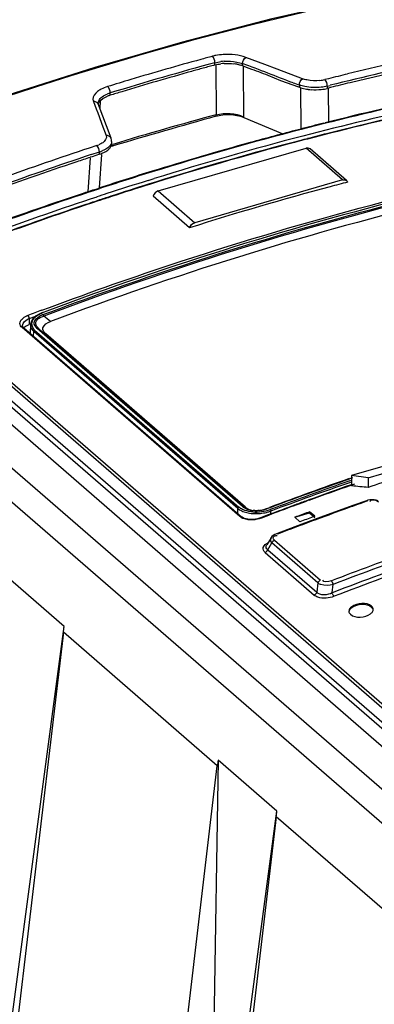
# Model space of a CAD drawing. Header units: inches. Extents: x 0 to 117, y 0 to 83.
# Tile 53 of 64: x 98.917 to 99.491, y 26.555 to 28.146. Entities that reach past the tile are written whole.
import ezdxf

# ---------------------------------------------------------------- set-up
doc = ezdxf.new("R2010")
doc.units = ezdxf.units.IN
doc.header["$LTSCALE"] = 6.431102
doc.header["$MEASUREMENT"] = 0
doc.layers.get('0').update_dxf_attribs({"linetype": 'CONTINUOUS'})

msp = doc.modelspace()

# ---------------------------------------------------------------- linework, layer by layer
at = {"color": 7, "linetype": 'CONTINUOUS'}
for p, q in [((104.2507, 22.7911), (98.0597, 28.1526)), ((98.0125, 28.139), (104.2035, 22.7774)), ((99.3139, 28.0735), (99.2832, 28.0849)), ((99.2333, 28.0726), (99.2332, 28.0763)), ((99.2347, 28.0726), (99.2352, 27.9921)), ((99.2692, 28.0737), (99.2754, 28.0721)), ((99.2783, 28.0712), (99.2782, 28.0748)), ((99.2783, 28.0712), (99.2885, 28.0675)), ((99.2799, 27.9884), (99.2795, 28.071)), ((99.3343, 28.0658), (99.3139, 28.0735)), ((99.3191, 28.056), (99.3396, 28.0478)), ((99.3752, 28.0505), (99.3343, 28.0658)), ((99.3396, 28.0478), (99.3684, 28.0374)), ((99.3701, 28.0403), (99.3703, 28.0367)), ((99.373, 27.969), (99.3725, 28.0361)), ((99.4172, 28.0504), (99.4113, 28.0489)), ((99.4151, 28.0386), (99.4198, 28.0397)), ((99.4151, 28.0386), (99.4153, 28.0348)), ((99.4171, 28.0353), (99.4153, 28.0348)), ((99.4207, 28.0361), (99.4171, 28.0353)), ((99.0553, 28.0203), (99.0593, 28.0221)), ((99.0638, 28.0237), (99.0639, 28.0274)), ((99.4178, 27.9806), (99.4174, 28.0342)), ((99.0366, 28.0137), (99.0413, 28.0015)), ((99.0442, 28.0107), (99.0442, 28.0107)), ((99.0652, 27.9546), (99.0444, 28.0096)), ((99.0474, 28.0016), (99.0484, 28.0154)), ((99.0413, 28.0015), (99.0436, 27.9954)), ((99.0436, 27.9954), (99.0459, 27.9893)), ((99.0459, 27.9893), (99.0505, 27.9771)), ((99.2799, 27.9878), (99.3435, 27.9612)), ((99.0505, 27.9771), (99.0574, 27.9587)), ((99.4096, 27.9787), (99.4117, 27.9792)), ((99.3682, 27.9681), (99.3728, 27.9693)), ((99.4202, 27.963), (99.4142, 27.9615)), ((99.0421, 27.9424), (99.0299, 27.9383)), ((99.0639, 27.9407), (99.0673, 27.9417)), ((99.0662, 27.949), (99.0662, 27.9454)), ((99.0666, 27.9438), (99.0683, 27.9443)), ((99.0673, 27.9417), (99.0689, 27.9421)), ((99.3774, 27.952), (99.3727, 27.9508)), ((99.3831, 27.9535), (99.3774, 27.952)), ((99.3833, 27.9529), (99.3775, 27.9514)), ((99.0345, 27.9244), (99.0314, 27.9234)), ((99.0333, 27.9278), (99.0465, 27.9322)), ((99.0465, 27.9283), (99.0345, 27.9244)), ((99.0465, 27.9283), (99.0465, 27.9322)), ((99.0468, 27.8739), (99.0505, 27.9281)), ((99.0506, 27.9299), (99.0549, 27.9319)), ((99.0549, 27.9356), (99.0509, 27.9338)), ((99.1415, 27.869), (99.381, 27.9381)), ((99.44, 27.887), (99.381, 27.9381)), ((99.4465, 27.8859), (99.3874, 27.937)), ((99.0316, 27.9228), (99.0278, 27.8675)), ((99.1255, 27.8861), (99.1352, 27.8891)), ((99.137, 27.8834), (99.1273, 27.8804)), ((99.1372, 27.8828), (99.1275, 27.8797)), ((99.44, 27.887), (99.2006, 27.8178)), ((99.038, 27.8711), (99.0445, 27.8732)), ((99.0383, 27.8701), (99.0461, 27.8726)), ((99.0445, 27.8732), (99.0468, 27.8739)), ((99.1924, 27.8095), (99.1334, 27.8607)), ((99.1415, 27.869), (99.2006, 27.8178)), ((98.697, 27.7328), (99.9625, 26.6369)), ((99.9427, 26.6198), (98.6698, 27.7222)), ((99.9472, 26.626), (98.6743, 27.7284)), ((98.7098, 27.7281), (99.9628, 26.643)), ((98.664, 27.6994), (99.9298, 26.6032)), ((98.9548, 27.669), (98.9565, 27.6697)), ((98.9614, 27.675), (98.9554, 27.6727)), ((98.9295, 27.6519), (98.9328, 27.6533)), ((98.9328, 27.6627), (98.9433, 27.6667)), ((98.9328, 27.6627), (98.9328, 27.6533)), ((98.9346, 27.654), (98.9328, 27.6533)), ((98.9352, 27.6553), (98.9349, 27.6532)), ((98.9379, 27.6593), (98.9394, 27.6619)), ((98.943, 27.6658), (98.9401, 27.6633)), ((98.944, 27.6672), (98.9408, 27.6645)), ((98.9531, 27.6657), (98.9563, 27.6668)), ((98.9675, 27.6581), (98.9563, 27.6668)), ((99.2735, 27.343), (98.9211, 27.6482)), ((98.9219, 27.6516), (98.9219, 27.6516)), ((98.924, 27.6479), (99.2764, 27.3427)), ((98.9349, 27.6532), (98.9341, 27.6393)), ((98.9352, 27.6497), (98.9362, 27.6471)), ((98.9362, 27.6471), (98.9378, 27.6446)), ((98.9396, 27.6343), (98.9401, 27.6422)), ((99.2705, 27.3561), (98.9401, 27.6422)), ((98.9416, 27.6443), (99.272, 27.3582)), ((99.2779, 27.3592), (98.9459, 27.6467)), ((98.9486, 27.6465), (99.2806, 27.359)), ((99.2831, 27.3578), (98.9595, 27.6381)), ((99.5331, 27.4316), (99.4547, 27.409)), ((99.4815, 27.4054), (99.5259, 27.4182)), ((99.4507, 27.4041), (99.4558, 27.4059)), ((99.456, 27.4053), (99.4509, 27.4035)), ((99.4519, 27.4007), (99.4546, 27.4016)), ((99.4547, 27.409), (99.4547, 27.3925)), ((99.4815, 27.4054), (99.4547, 27.409)), ((99.4815, 27.4054), (99.4815, 27.3899)), ((99.4595, 27.3953), (99.4543, 27.3936)), ((99.3854, 27.3698), (99.3804, 27.368)), ((99.4786, 27.3685), (99.4565, 27.3607)), ((99.481, 27.3692), (99.4786, 27.3685)), ((99.4843, 27.3698), (99.481, 27.3692)), ((99.2704, 27.3479), (99.2705, 27.3561)), ((99.2705, 27.3561), (99.2734, 27.354)), ((99.2749, 27.3561), (99.272, 27.3582)), ((99.2831, 27.3578), (99.2806, 27.359)), ((99.3159, 27.3554), (99.322, 27.3576)), ((99.324, 27.347), (99.3241, 27.3518)), ((99.3613, 27.361), (99.3563, 27.3591)), ((99.4565, 27.3607), (99.4152, 27.3458)), ((99.2754, 27.3417), (99.2735, 27.343)), ((99.3074, 27.3408), (99.3055, 27.3402)), ((99.3196, 27.3455), (99.3074, 27.3408)), ((99.3199, 27.3448), (99.3085, 27.3404)), ((99.3256, 27.3477), (99.3196, 27.3455)), ((99.3626, 27.3417), (99.3867, 27.3487)), ((99.3626, 27.3417), (99.371, 27.3345)), ((99.3737, 27.3355), (99.371, 27.3345)), ((99.4152, 27.3458), (99.374, 27.3305)), ((99.384, 27.3496), (99.3867, 27.3506)), ((99.3867, 27.3487), (99.3867, 27.3506)), ((99.3951, 27.3433), (99.3867, 27.3506)), ((99.3867, 27.3487), (99.3951, 27.3414)), ((99.374, 27.3305), (99.3331, 27.315)), ((99.3242, 27.3085), (99.3172, 27.297)), ((99.3257, 27.3104), (99.3241, 27.3083)), ((99.3298, 27.3048), (99.4044, 27.2402)), ((99.3327, 27.3121), (99.3341, 27.3121)), ((99.3188, 27.2893), (99.3254, 27.3002)), ((99.3188, 27.2893), (99.3981, 27.2206)), ((99.3244, 27.3015), (99.3254, 27.3002)), ((99.4, 27.2356), (99.3254, 27.3002)), ((99.3145, 27.2847), (99.3938, 27.216)), ((98.9892, 27.1653), (98.8943, 27.2475)), ((99.4, 27.2356), (99.3981, 27.2206)), ((99.4232, 27.2196), (99.4249, 27.2334)), ((98.8875, 26.4025), (98.9892, 27.1653)), ((98.9882, 27.156), (98.8028, 25.5923)), ((99.2372, 26.9403), (98.9882, 27.156)), ((99.0518, 25.3766), (99.2372, 26.9403)), ((99.2388, 26.9492), (99.2309, 26.4622)), ((99.3337, 26.867), (99.2388, 26.9492)), ((99.232, 26.1042), (99.3337, 26.867)), ((99.3327, 26.8576), (99.1473, 25.2939)), ((99.5817, 26.6419), (99.3327, 26.8576))]:
    msp.add_line(p, q, dxfattribs=at)
for points in [[(99.7273, 28.228), (99.6069, 28.2073), (99.4652, 28.179), (99.3232, 28.1464), (99.1811, 28.1096)], [(99.1811, 28.1096), (99.0389, 28.0686), (98.8968, 28.0234), (98.7549, 27.974), (98.6132, 27.9206)], [(99.0444, 28.0096), (99.0442, 28.01), (99.0442, 28.0105), (99.0442, 28.0107)], [(99.2352, 27.9921), (99.2352, 27.9918), (99.2352, 27.9915), (99.2352, 27.9913), (99.2351, 27.991), (99.2351, 27.9908), (99.235, 27.9905), (99.235, 27.9903), (99.2349, 27.9901), (99.2348, 27.9899)], [(99.0662, 27.949), (99.0661, 27.9514), (99.0655, 27.9537), (99.0652, 27.9546)], [(98.9548, 27.6729), (98.9519, 27.6717), (98.9477, 27.6696), (98.944, 27.6672)], [(98.9554, 27.6727), (98.9552, 27.6728), (98.9551, 27.6729), (98.9549, 27.6729), (98.9548, 27.6729)], [(98.9305, 27.6678), (98.9308, 27.6674), (98.9312, 27.667), (98.9315, 27.6665), (98.9318, 27.6659), (98.9321, 27.6653), (98.9324, 27.6646), (98.9326, 27.664), (98.9327, 27.6633), (98.9328, 27.6627)], [(98.9408, 27.6645), (98.9382, 27.6616), (98.9363, 27.6585), (98.9352, 27.6553)], [(98.9548, 27.669), (98.955, 27.6689), (98.9551, 27.6687), (98.9553, 27.6685), (98.9555, 27.6682), (98.9557, 27.668), (98.9558, 27.6677), (98.956, 27.6674), (98.9561, 27.6671), (98.9563, 27.6668)], [(98.9211, 27.6482), (98.9219, 27.6484), (98.9225, 27.6484), (98.9231, 27.6483), (98.9237, 27.6481), (98.924, 27.6479)], [(98.924, 27.6479), (98.9235, 27.6484), (98.9229, 27.649), (98.9225, 27.6496), (98.9222, 27.6502), (98.922, 27.6508), (98.922, 27.6514), (98.9219, 27.6516)], [(98.9416, 27.6443), (98.9414, 27.6442), (98.9411, 27.644), (98.9409, 27.6439), (98.9407, 27.6436), (98.9405, 27.6434), (98.9403, 27.6431), (98.9402, 27.6428), (98.9401, 27.6425), (98.9401, 27.6422)], [(98.9459, 27.6467), (98.9463, 27.6468), (98.9467, 27.6469), (98.9471, 27.6469), (98.9474, 27.6469), (98.9476, 27.6469), (98.9479, 27.6468), (98.9481, 27.6467), (98.9484, 27.6466), (98.9486, 27.6465)], [(99.4786, 27.3685), (99.4787, 27.3685), (99.4791, 27.3685), (99.4794, 27.3684), (99.4798, 27.3682), (99.4802, 27.3679)], [(99.4911, 27.3699), (99.4877, 27.3701), (99.4843, 27.3698)], [(99.4974, 27.3685), (99.4944, 27.3694), (99.4911, 27.3699)], [(99.2705, 27.3561), (99.2705, 27.3564), (99.2706, 27.3566), (99.2707, 27.3569), (99.2709, 27.3572), (99.271, 27.3574), (99.2713, 27.3577), (99.2715, 27.3579), (99.2718, 27.358), (99.272, 27.3582)], [(99.2779, 27.3592), (99.2783, 27.3593), (99.2787, 27.3594), (99.2791, 27.3594), (99.2794, 27.3594), (99.2797, 27.3594), (99.2799, 27.3593), (99.2802, 27.3592), (99.2804, 27.3591), (99.2806, 27.359)], [(99.3173, 27.3551), (99.3171, 27.3553), (99.3169, 27.3554), (99.3168, 27.3554), (99.3166, 27.3555), (99.3164, 27.3555), (99.3163, 27.3555), (99.3162, 27.3555), (99.3161, 27.3554), (99.3159, 27.3554)], [(99.3229, 27.3543), (99.3231, 27.3541), (99.3233, 27.3539), (99.3234, 27.3537), (99.3236, 27.3534), (99.3237, 27.3531), (99.3238, 27.3528), (99.3239, 27.3524), (99.324, 27.3521), (99.3241, 27.3518)], [(99.2735, 27.343), (99.2742, 27.3433), (99.2749, 27.3433), (99.2755, 27.3432), (99.276, 27.343), (99.2764, 27.3427)], [(99.2812, 27.34), (99.2791, 27.341), (99.2773, 27.342), (99.2764, 27.3427)], [(99.3055, 27.3402), (99.3024, 27.3393), (99.2992, 27.3387), (99.2959, 27.3383), (99.2926, 27.3382), (99.2895, 27.3383), (99.2865, 27.3387), (99.2837, 27.3393), (99.2812, 27.34)], [(99.3085, 27.3404), (99.3081, 27.3407), (99.3078, 27.3408), (99.3075, 27.3408), (99.3074, 27.3408)], [(99.3254, 27.3002), (99.3257, 27.3008), (99.326, 27.3015), (99.3264, 27.3021), (99.3269, 27.3027), (99.3274, 27.3032), (99.3279, 27.3037), (99.3285, 27.3041), (99.3291, 27.3045), (99.3298, 27.3048)], [(99.3331, 27.315), (99.3306, 27.3139), (99.3279, 27.3123), (99.3257, 27.3104)], [(99.3347, 27.3145), (99.3344, 27.3148), (99.334, 27.315), (99.3336, 27.3151), (99.3333, 27.3151), (99.3331, 27.315)], [(99.3145, 27.2847), (99.3151, 27.285), (99.3157, 27.2853), (99.3163, 27.2858), (99.3169, 27.2863), (99.3174, 27.2868), (99.3178, 27.2874), (99.3182, 27.288), (99.3186, 27.2886), (99.3188, 27.2893)], [(99.4044, 27.2402), (99.4037, 27.2399), (99.4031, 27.2395), (99.4025, 27.2391), (99.402, 27.2386), (99.4015, 27.2381), (99.401, 27.2375), (99.4006, 27.2369), (99.4003, 27.2362), (99.4, 27.2356)], [(99.4249, 27.2334), (99.4247, 27.2341), (99.4244, 27.2349), (99.4241, 27.2357), (99.4238, 27.2364), (99.4234, 27.237), (99.4231, 27.2376), (99.4226, 27.2382), (99.4222, 27.2387), (99.4218, 27.2391)], [(99.3981, 27.2206), (99.3979, 27.2199), (99.3976, 27.2193), (99.3972, 27.2187), (99.3967, 27.2181), (99.3962, 27.2175), (99.3957, 27.2171), (99.3951, 27.2166), (99.3945, 27.2163), (99.3938, 27.216)], [(99.4263, 27.214), (99.4259, 27.2144), (99.4255, 27.2149), (99.4251, 27.2154), (99.4247, 27.216), (99.4243, 27.2167), (99.424, 27.2174), (99.4237, 27.2181), (99.4234, 27.2189), (99.4232, 27.2196)]]:
    msp.add_lwpolyline(points, dxfattribs=at)
for centre, radius, start, end in [((100.646, 23.1215), 5.0798, 100.2417, 103.6387), ((100.6511, 23.1035), 5.0875, 100.2455, 104.0058), ((100.6502, 23.1041), 5.083, 100.6647, 103.633), ((100.6368, 22.8949), 5.3792, 105.1692, 105.3773), ((99.2505, 28.0072), 0.0823, 101.124, 104.9556), ((99.2531, 27.9934), 0.0963, 93.6873, 101.091), ((100.657, 22.8263), 5.4396, 105.1736, 107.0306), ((100.6528, 22.8375), 5.4388, 105.3792, 106.6186), ((100.6422, 22.8756), 5.3846, 105.3762, 105.5841), ((100.6377, 22.892), 5.3676, 105.1678, 105.3762), ((99.2532, 27.9945), 0.0843, 93.4253, 96.9546), ((99.2534, 27.9922), 0.083, 93.4483, 97.0852), ((99.2548, 28.0009), 0.0742, 78.7534, 82.6622), ((99.2605, 28.0235), 0.0508, 69.5861, 72.975), ((100.6583, 22.8185), 5.4439, 105.586, 106.8247), ((100.6819, 22.9257), 5.2098, 100.0627, 104.5504), ((100.6696, 22.9767), 5.1582, 100.0269, 104.1148), ((100.6777, 22.9855), 5.2194, 103.6252, 103.9755), ((100.672, 22.7724), 5.5067, 106.6169, 107.0266), ((99.7983, 29.2787), 1.3103, 250.453, 250.926), ((99.2139, 27.6209), 0.4442, 69.3945, 69.6509), ((100.6638, 23.0117), 5.111, 100.0292, 104.5948), ((100.6603, 23.0381), 5.0781, 100.0315, 104.5652), ((99.3963, 28.1114), 0.0642, 276.2711, 279.8839), ((99.3979, 28.1027), 0.0554, 279.858, 283.9716), ((100.656, 23.0547), 5.0615, 100.0267, 104.1317), ((100.6798, 22.9778), 5.2128, 103.6227, 103.9785), ((99.0807, 27.9733), 0.0566, 107.3543, 112.3841), ((99.0802, 27.9701), 0.0561, 106.9721, 111.7925), ((100.6754, 22.7615), 5.5034, 106.8229, 107.0278), ((99.3945, 28.1087), 0.076, 258.4923, 262.3141), ((99.3954, 28.1157), 0.0832, 262.3162, 265.911), ((99.3958, 28.1203), 0.0877, 265.866, 276.238), ((99.3966, 28.113), 0.0804, 276.2502, 279.9106), ((99.3986, 28.1019), 0.0692, 279.8862, 283.9687), ((100.6718, 22.6552), 5.5269, 105.0657, 106.8656), ((103.578, 12.5832), 16.0071, 105.74345, 106.36152), ((100.7143, 22.7902), 5.35, 104.1151, 104.5218), ((100.7514, 22.6565), 5.4878, 104.5464, 107.1641), ((100.7283, 22.7624), 5.3685, 104.5911, 107.2626), ((100.7298, 22.7309), 5.4112, 104.574, 105.4247), ((100.697, 22.8842), 5.2369, 104.1789, 104.5296), ((99.0278, 27.9861), 0.046, 288.0651, 292.9345), ((99.0569, 27.9456), 0.00928, 348.3747, 358.9846), ((100.7608, 22.6197), 5.5267, 105.4277, 107.1446), ((100.7308, 22.7575), 5.368, 104.6556, 107.2727), ((100.7315, 22.7585), 5.3666, 104.6139, 107.2828), ((100.821, 22.5157), 5.6997, 108.2791, 111.6742), ((100.8135, 22.5341), 5.691, 108.2657, 111.2842), ((99.0292, 27.9871), 0.0576, 287.4751, 292.1594), ((99.0285, 27.9833), 0.0578, 288.0787, 292.4611), ((100.8232, 22.5071), 5.705, 108.5357, 111.6766), ((100.7802, 22.6317), 5.5731, 108.2878, 108.5236), ((100.7971, 22.506), 5.6451, 107.1561, 108.0701), ((100.7949, 22.5082), 5.6434, 107.1418, 108.0454), ((100.7709, 22.6229), 5.5144, 107.3606, 108.0916), ((100.7722, 22.6222), 5.5095, 107.3711, 108.0547), ((100.7734, 22.6214), 5.5099, 107.3808, 108.0548), ((100.7849, 22.7785), 5.2769, 104.6744, 104.9935), ((100.8663, 22.2964), 5.8668, 108.39, 111.63652), ((100.8646, 22.3047), 5.8573, 108.16724, 111.65115), ((100.8136, 22.4507), 5.7037, 108.1374, 108.3762), ((100.7824, 22.5875), 5.5517, 108.091, 108.2698), ((100.7837, 22.5866), 5.5469, 108.0542, 108.2794), ((100.8157, 22.6667), 5.393, 105.0016, 107.5176), ((100.8337, 22.437), 5.7106, 108.2854, 111.8541), ((100.8394, 22.4243), 5.7184, 108.5377, 111.8608), ((100.8371, 22.4329), 5.7089, 108.3043, 111.8628), ((100.7902, 22.5669), 5.5676, 108.2794, 108.5243), ((100.785, 22.5858), 5.5473, 108.0543, 108.2888), ((100.9719, 22.2889), 5.7532, 110.54304, 110.78271), ((98.9764, 27.6186), 0.0581, 111.2388, 115.776), ((98.9441, 27.6325), 0.0377, 111.1014, 113.8273), ((98.9435, 27.6356), 0.0292, 111.5756, 115.8942), ((98.9469, 27.6524), 0.012, 166.4282, 176.3236), ((98.9676, 27.6334), 0.0379, 115.7965, 118.5715), ((98.9694, 27.6297), 0.0419, 113.1675, 115.8017), ((98.9707, 27.6268), 0.0451, 110.5956, 113.1724), ((98.9461, 27.6525), 0.0113, 176.7482, 194.0501), ((98.9512, 27.6554), 0.0173, 218.9327, 222.9524), ((98.9527, 27.6568), 0.0193, 222.9946, 229.0504), ((101.3224, 22.0243), 5.6955, 109.1841, 110.6139), ((101.3197, 22.0285), 5.6913, 109.1719, 110.5497), ((101.3728, 21.8591), 5.865, 109.1184, 110.45706), ((101.3096, 22.0947), 5.6018, 108.5673, 109.0462), ((101.3753, 21.8529), 5.8691, 109.12195, 110.45715), ((101.3192, 22.0424), 5.6675, 109.2137, 109.951), ((101.3206, 22.0412), 5.6683, 109.2229, 109.96), ((101.3335, 22.0029), 5.7096, 110.0042, 110.2078), ((101.3342, 22.0037), 5.7083, 109.9594, 110.2168), ((101.3914, 21.9386), 5.7558, 109.39244, 109.5634), ((99.4886, 27.3639), 0.00559, 134.0736, 143.3364), ((99.2962, 27.3805), 0.0282, 229.4554, 235.4681), ((99.2956, 27.376), 0.0227, 228.7362, 235.1635), ((99.2988, 27.3759), 0.0239, 229.1307, 235.5109), ((99.2983, 27.3811), 0.0284, 245.7097, 252.6307), ((99.2991, 27.3835), 0.031, 252.5937, 257.795), ((99.2994, 27.3851), 0.0327, 257.7897, 262.9508), ((99.2999, 27.3969), 0.0444, 276.7123, 281.3271), ((99.2993, 27.4), 0.0477, 281.3209, 285.7993), ((99.2996, 27.4194), 0.0692, 277.9166, 289.7581), ((99.2988, 27.4018), 0.0495, 285.7878, 290.2574), ((99.3034, 27.4075), 0.0594, 285.6249, 290.3449), ((101.3437, 21.9778), 5.7359, 110.21693, 110.66121), ((101.3422, 21.9793), 5.7346, 110.26153, 110.58838), ((101.3761, 21.9816), 5.7102, 109.736, 110.2541), ((101.3809, 21.9683), 5.7244, 109.5634, 109.7354), ((99.2997, 27.4177), 0.0675, 265.6615, 277.8545), ((99.2997, 27.4226), 0.0749, 269.6341, 277.4791), ((101.3544, 21.9773), 5.7223, 110.1408, 110.3692), ((101.4003, 21.916), 5.7801, 110.25352, 110.59529), ((101.362, 21.9722), 5.7199, 110.1122, 110.3407), ((101.3732, 21.9879), 5.7034, 110.5948, 110.9416), ((101.4791, 21.8628), 5.7564, 109.56745, 110.93921), ((101.4736, 21.8765), 5.7231, 109.3624, 110.9943), ((101.4754, 21.8738), 5.7384, 109.38951, 110.93606), ((101.474, 21.8777), 5.7157, 109.3609, 110.9937), ((99.3152, 26.931), 0.0785, 166.5825, 173.1825)]:
    msp.add_arc(centre, radius, start, end, dxfattribs=at)
for centre, major_axis, ratio, start_param, end_param in [((99.9064, 22.5697), (7.4572, -1.639), 0.615841, 1.76182, 1.765399), ((98.9877, 27.2263), (0.0055, 0.0993), 0.062713, -2.354135, -2.228091), ((99.3322, 26.9279), (0.0055, 0.0993), 0.062713, -2.354135, -2.228091)]:
    msp.add_ellipse(centre, major_axis=major_axis, ratio=ratio, start_param=start_param, end_param=end_param, dxfattribs=at)
for points, knots in [([(98.4937, 27.8709), (98.5953, 27.9133), (98.9956, 28.0677), (99.4138, 28.1771), (99.7288, 28.2274)], [0, 0, 0, 0, 0.256523, 1, 1, 1, 1]), ([(99.3823, 28.0485), (99.381, 28.0487), (99.3786, 28.0493), (99.3763, 28.05), (99.3752, 28.0505)], [0, 0, 0, 0, 0.516658, 1, 1, 1, 1]), ([(99.0492, 28.0335), (99.0471, 28.0324), (99.041, 28.0288), (99.0356, 28.0217), (99.036, 28.0167)], [0, 0, 0, 0, 0.317995, 1, 1, 1, 1]), ([(99.0442, 28.0107), (99.0442, 28.0121), (99.0463, 28.0194), (99.0537, 28.0234), (99.0592, 28.0257)], [0, 0, 0, 0, 0.194283, 1, 1, 1, 1]), ([(99.036, 28.0167), (99.036, 28.0162), (99.0362, 28.0152), (99.0365, 28.0142), (99.0366, 28.0137)], [0, 0, 0, 0, 0.496285, 1, 1, 1, 1]), ([(99.0442, 28.0095), (99.0435, 28.0109), (99.0412, 28.0131), (99.0381, 28.0139), (99.0366, 28.0137)], [0, 0, 0, 0, 0.498447, 1, 1, 1, 1]), ([(99.0651, 27.9545), (99.0644, 27.9559), (99.0621, 27.9581), (99.0589, 27.9589), (99.0574, 27.9587)], [0, 0, 0, 0, 0.498255, 1, 1, 1, 1]), ([(99.0517, 27.9469), (99.0508, 27.9463), (99.0489, 27.9451), (99.0468, 27.9442), (99.0458, 27.9437)], [0, 0, 0, 0, 0.479768, 1, 1, 1, 1]), ([(99.0613, 27.9399), (99.0604, 27.9391), (99.0583, 27.9375), (99.0561, 27.9362), (99.0549, 27.9356)], [0, 0, 0, 0, 0.475016, 1, 1, 1, 1]), ([(99.0612, 27.9363), (99.0624, 27.9373), (99.0644, 27.9396), (99.0657, 27.9423), (99.066, 27.9437)], [0, 0, 0, 0, 0.538612, 1, 1, 1, 1]), ([(99.0549, 27.9319), (99.0561, 27.9325), (99.0583, 27.9339), (99.0603, 27.9354), (99.0612, 27.9363)], [0, 0, 0, 0, 0.524948, 1, 1, 1, 1]), ([(99.3873, 27.9369), (99.3865, 27.9376), (99.3843, 27.9385), (99.382, 27.9384), (99.381, 27.9381)], [0, 0, 0, 0, 0.487856, 1, 1, 1, 1]), ([(98.953, 27.6762), (99.0213, 27.7018), (99.2918, 27.7974), (99.5698, 27.872), (99.7794, 27.9141)], [0, 0, 0, 0, 0.254394, 1, 1, 1, 1]), ([(98.9565, 27.6697), (99.0247, 27.6953), (99.2944, 27.7908), (99.5716, 27.8656), (99.7807, 27.9079)], [0, 0, 0, 0, 0.254372, 1, 1, 1, 1]), ([(99.7801, 27.9108), (99.7116, 27.897), (99.4343, 27.8349), (99.1621, 27.7501), (98.9614, 27.675)], [0, 0, 0, 0, 0.245775, 1, 1, 1, 1]), ([(99.7812, 27.9055), (99.7122, 27.8916), (99.4327, 27.8288), (99.1585, 27.7429), (98.9563, 27.6668)], [0, 0, 0, 0, 0.245748, 1, 1, 1, 1]), ([(99.785, 27.8941), (99.7167, 27.8803), (99.4397, 27.8181), (99.168, 27.7332), (98.9675, 27.6581)], [0, 0, 0, 0, 0.245776, 1, 1, 1, 1]), ([(99.4401, 27.887), (99.4412, 27.8873), (99.4435, 27.8874), (99.4455, 27.8864), (99.4464, 27.8858)], [0, 0, 0, 0, 0.511673, 1, 1, 1, 1]), ([(99.4464, 27.8858), (99.4468, 27.8855), (99.4475, 27.8847), (99.448, 27.8838), (99.4481, 27.8833)], [0, 0, 0, 0, 0.503652, 1, 1, 1, 1]), ([(98.9442, 27.6666), (98.9452, 27.6675), (98.9475, 27.669), (98.9499, 27.6703), (98.9512, 27.6709)], [0, 0, 0, 0, 0.483063, 1, 1, 1, 1]), ([(98.9211, 27.6482), (98.9192, 27.6499), (98.9161, 27.6551), (98.9193, 27.6602), (98.9212, 27.6621)], [0, 0, 0, 0, 0.485966, 1, 1, 1, 1]), ([(98.9394, 27.6619), (98.9401, 27.6627), (98.9415, 27.6645), (98.9432, 27.6659), (98.9442, 27.6666)], [0, 0, 0, 0, 0.479132, 1, 1, 1, 1]), ([(98.9459, 27.6467), (98.9431, 27.6491), (98.9373, 27.6578), (98.9456, 27.6645), (98.9495, 27.6666)], [0, 0, 0, 0, 0.456231, 1, 1, 1, 1]), ([(98.9486, 27.6465), (98.9461, 27.6486), (98.9409, 27.6543), (98.9454, 27.6611), (98.948, 27.663)], [0, 0, 0, 0, 0.502757, 1, 1, 1, 1]), ([(98.948, 27.663), (98.9487, 27.6635), (98.9504, 27.6645), (98.9521, 27.6653), (98.9531, 27.6657)], [0, 0, 0, 0, 0.482867, 1, 1, 1, 1]), ([(98.9241, 27.6477), (98.9248, 27.6485), (98.9265, 27.6501), (98.9285, 27.6513), (98.9295, 27.6519)], [0, 0, 0, 0, 0.470099, 1, 1, 1, 1]), ([(99.4889, 27.3696), (99.4881, 27.3695), (99.4866, 27.3693), (99.4852, 27.3685), (99.4847, 27.368)], [0, 0, 0, 0, 0.502736, 1, 1, 1, 1]), ([(99.2734, 27.354), (99.2744, 27.3533), (99.2768, 27.352), (99.2793, 27.351), (99.2806, 27.3506)], [0, 0, 0, 0, 0.480812, 1, 1, 1, 1]), ([(99.2817, 27.3529), (99.2804, 27.3534), (99.2781, 27.3543), (99.2759, 27.3555), (99.2749, 27.3561)], [0, 0, 0, 0, 0.518112, 1, 1, 1, 1]), ([(99.2866, 27.3551), (99.2859, 27.3555), (99.2845, 27.3562), (99.2832, 27.357), (99.2826, 27.3574)], [0, 0, 0, 0, 0.517244, 1, 1, 1, 1]), ([(99.2892, 27.3539), (99.2885, 27.3543), (99.2871, 27.355), (99.2858, 27.3558), (99.2852, 27.3562)], [0, 0, 0, 0, 0.514437, 1, 1, 1, 1]), ([(99.3173, 27.3551), (99.316, 27.3547), (99.3133, 27.3538), (99.3106, 27.3531), (99.3092, 27.3528)], [0, 0, 0, 0, 0.492658, 1, 1, 1, 1]), ([(99.28, 27.3395), (99.2791, 27.3398), (99.2776, 27.3404), (99.2761, 27.3412), (99.2754, 27.3417)], [0, 0, 0, 0, 0.518379, 1, 1, 1, 1]), ([(99.3241, 27.3083), (99.3235, 27.3073), (99.3228, 27.3049), (99.3237, 27.3025), (99.3244, 27.3015)], [0, 0, 0, 0, 0.488689, 1, 1, 1, 1]), ([(99.3298, 27.3048), (99.3287, 27.3057), (99.3266, 27.3081), (99.3286, 27.3111), (99.3298, 27.3116)], [0, 0, 0, 0, 0.514901, 1, 1, 1, 1]), ([(99.3298, 27.3116), (99.3302, 27.3117), (99.3312, 27.312), (99.3322, 27.3121), (99.3327, 27.3121)], [0, 0, 0, 0, 0.447959, 1, 1, 1, 1]), ([(99.3145, 27.2847), (99.3123, 27.2867), (99.3093, 27.2949), (99.3166, 27.2993), (99.3201, 27.3011)], [0, 0, 0, 0, 0.432498, 1, 1, 1, 1]), ([(99.3188, 27.2893), (99.3176, 27.2901), (99.3155, 27.2924), (99.3163, 27.2955), (99.317, 27.2967)], [0, 0, 0, 0, 0.49848, 1, 1, 1, 1]), ([(99.4, 27.2356), (99.4015, 27.2346), (99.4095, 27.2315), (99.4184, 27.2317), (99.4249, 27.2334)], [0, 0, 0, 0, 0.205137, 1, 1, 1, 1]), ([(99.4263, 27.214), (99.4181, 27.2108), (99.4058, 27.2094), (99.3956, 27.2145), (99.3938, 27.216)], [0, 0, 0, 0, 0.791282, 1, 1, 1, 1]), ([(99.4548, 27.1972), (99.4535, 27.1963), (99.4513, 27.1943), (99.4502, 27.1914), (99.4502, 27.1901)], [0, 0, 0, 0, 0.552624, 1, 1, 1, 1]), ([(99.4548, 27.1955), (99.4535, 27.1946), (99.4513, 27.1926), (99.4502, 27.1897), (99.4502, 27.1884)], [0, 0, 0, 0, 0.553103, 1, 1, 1, 1]), ([(99.485, 27.1857), (99.4863, 27.1866), (99.4885, 27.1886), (99.4896, 27.1915), (99.4896, 27.1928)], [0, 0, 0, 0, 0.553232, 1, 1, 1, 1]), ([(99.4896, 27.1928), (99.4896, 27.1937), (99.489, 27.1957), (99.4877, 27.1972), (99.4869, 27.1979)], [0, 0, 0, 0, 0.473149, 1, 1, 1, 1]), ([(99.4896, 27.1911), (99.4896, 27.192), (99.489, 27.194), (99.4877, 27.1955), (99.4869, 27.1962)], [0, 0, 0, 0, 0.472969, 1, 1, 1, 1]), ([(99.4502, 27.1901), (99.4502, 27.1891), (99.4507, 27.1871), (99.4521, 27.1856), (99.4528, 27.1849)], [0, 0, 0, 0, 0.473837, 1, 1, 1, 1])]:
    msp.add_open_spline(points, degree=3, knots=knots, dxfattribs=at)
for points in [[(99.2332, 28.0763), (99.2333, 28.08), (99.2322, 28.0844), (99.2292, 28.0867)], [(99.2661, 28.089), (99.2597, 28.0898), (99.2533, 28.0899), (99.2469, 28.0895)], [(99.2832, 28.0849), (99.2777, 28.0869), (99.2719, 28.0882), (99.2661, 28.089)], [(99.2782, 28.0748), (99.278, 28.0785), (99.2799, 28.0831), (99.2832, 28.0849)], [(99.2332, 28.0763), (99.2365, 28.0771), (99.2397, 28.0777), (99.243, 28.0781)], [(99.2333, 28.0726), (99.2366, 28.0735), (99.2399, 28.0741), (99.2432, 28.0745)], [(99.2482, 28.0786), (99.2551, 28.079), (99.262, 28.0786), (99.2688, 28.0773)], [(99.2485, 28.075), (99.2537, 28.0753), (99.259, 28.0752), (99.2642, 28.0745)], [(99.2688, 28.0773), (99.272, 28.0767), (99.2752, 28.0759), (99.2782, 28.0748)], [(99.3599, 28.0438), (99.3325, 28.0536), (99.3057, 28.0652), (99.2782, 28.0748)], [(99.2885, 28.0675), (99.2988, 28.0638), (99.309, 28.0601), (99.3191, 28.056)], [(99.0596, 28.0377), (99.056, 28.0366), (99.0525, 28.0352), (99.0492, 28.0335)], [(99.0639, 28.0274), (99.0638, 28.0311), (99.0625, 28.0354), (99.0596, 28.0377)], [(99.3701, 28.0403), (99.37, 28.0441), (99.3719, 28.0487), (99.3752, 28.0505)], [(99.3791, 28.0377), (99.3761, 28.0383), (99.3731, 28.0392), (99.3701, 28.0403)], [(99.3703, 28.0367), (99.3732, 28.0356), (99.3762, 28.0348), (99.3793, 28.0342)], [(99.4053, 28.0367), (99.3966, 28.0357), (99.3877, 28.036), (99.3791, 28.0377)], [(99.4034, 28.0475), (99.3964, 28.0468), (99.3891, 28.047), (99.3823, 28.0485)], [(99.4151, 28.0386), (99.4119, 28.0377), (99.4086, 28.0371), (99.4053, 28.0367)], [(99.4151, 28.0386), (99.4152, 28.0423), (99.4142, 28.0467), (99.4113, 28.0489)], [(99.0444, 28.0093), (99.0458, 28.0143), (99.0508, 28.0179), (99.0553, 28.0203)], [(99.2348, 27.9899), (99.2493, 27.994), (99.266, 27.9935), (99.2799, 27.9878)], [(99.2352, 27.9921), (99.2497, 27.9957), (99.2669, 27.9958), (99.2799, 27.9884)], [(99.0574, 27.9587), (99.059, 27.9546), (99.0553, 27.9494), (99.0517, 27.9469)], [(99.0465, 27.9322), (99.0463, 27.9359), (99.045, 27.9401), (99.0421, 27.9424)], [(99.0662, 27.949), (99.0661, 27.9456), (99.0639, 27.9422), (99.0613, 27.9399)], [(99.1414, 27.869), (99.1377, 27.8679), (99.1344, 27.8644), (99.1334, 27.8607)], [(99.1924, 27.8095), (99.1935, 27.8132), (99.1968, 27.8168), (99.2006, 27.8178)], [(98.9545, 27.672), (98.9504, 27.6704), (98.9464, 27.6685), (98.943, 27.6658)], [(98.9212, 27.6621), (98.9233, 27.6642), (98.9261, 27.6658), (98.9288, 27.6671)], [(98.9219, 27.6516), (98.922, 27.6561), (98.9267, 27.6599), (98.9308, 27.6619)], [(98.9401, 27.6633), (98.9378, 27.6611), (98.9359, 27.6583), (98.9352, 27.6552)], [(98.9416, 27.6443), (98.9378, 27.6478), (98.9357, 27.6547), (98.9379, 27.6593)], [(98.955, 27.6477), (98.9561, 27.653), (98.9625, 27.6562), (98.9675, 27.6581)], [(98.9595, 27.6381), (98.9568, 27.6404), (98.9543, 27.6442), (98.955, 27.6477)], [(99.4981, 27.3661), (99.4956, 27.3683), (99.4922, 27.3696), (99.4889, 27.3696)], [(99.2947, 27.3521), (99.2896, 27.3527), (99.2845, 27.3544), (99.2802, 27.3574)], [(99.2946, 27.3504), (99.2902, 27.3507), (99.2858, 27.3515), (99.2817, 27.3529)], [(99.3092, 27.3528), (99.3045, 27.3518), (99.2995, 27.3515), (99.2947, 27.3521)], [(99.3051, 27.3527), (99.3019, 27.3523), (99.2986, 27.3523), (99.2954, 27.3527)], [(99.3085, 27.3404), (99.2996, 27.3371), (99.2889, 27.3364), (99.28, 27.3395)], [(99.2806, 27.3506), (99.2834, 27.3496), (99.2864, 27.3489), (99.2894, 27.3484)], [(99.2894, 27.3484), (99.2926, 27.3479), (99.296, 27.3477), (99.2992, 27.3477)], [(99.3095, 27.3483), (99.3128, 27.3487), (99.3162, 27.3494), (99.3194, 27.3503)], [(99.4219, 27.2391), (99.4176, 27.2374), (99.4073, 27.2357), (99.4083, 27.2402)], [(99.4232, 27.2196), (99.4158, 27.2157), (99.4037, 27.2143), (99.3981, 27.2206)], [(99.4869, 27.1979), (99.4788, 27.2049), (99.4635, 27.2035), (99.4548, 27.1972)], [(99.4869, 27.1962), (99.4788, 27.2032), (99.4635, 27.2017), (99.4548, 27.1955)], [(99.4528, 27.1849), (99.4609, 27.1779), (99.4763, 27.1794), (99.485, 27.1857)]]:
    msp.add_open_spline(points, degree=3, dxfattribs=at)

doc.saveas('drawing.dxf')
